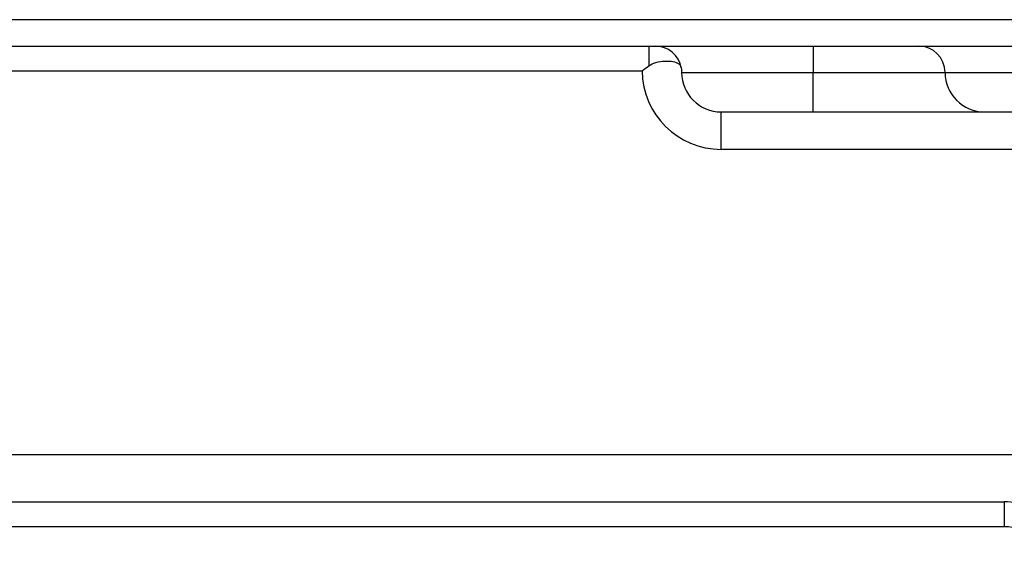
# Model space of a CAD drawing. Header units: millimetres. Extents: x -722 to 1902, y -809 to 1604.
# Tile 29 of 93: x -430 to -355, y 550 to 592. Entities that reach past the tile are written whole.
import ezdxf

# ---------------------------------------------------------------- set-up
doc = ezdxf.new("R2010")
doc.units = ezdxf.units.MM

msp = doc.modelspace()

# ---------------------------------------------------------------- linework, layer by layer
at = {"color": 7, "linetype": 'Continuous', "lineweight": 25}
for p, q in [((-320.332, 591.733), (-519.287, 591.733)), ((-457.31, 589.733), (-382.31, 589.733)), ((-382.31, 589.733), (-381.81, 589.733)), ((-382.31, 589.733), (-382.31, 588.233)), ((-381.81, 589.733), (-369.81, 589.733)), ((-369.81, 589.733), (-369.81, 587.733)), ((-369.81, 589.733), (-361.81, 589.733)), ((-361.81, 589.733), (-349.81, 589.733)), ((-382.81, 587.837), (-456.81, 587.837)), ((-379.81, 587.733), (-369.81, 587.733)), ((-369.81, 584.733), (-369.81, 587.733)), ((-369.81, 587.733), (-359.81, 587.733)), ((-359.81, 587.733), (-349.81, 587.733)), ((-376.81, 581.89), (-376.81, 584.733)), ((-376.81, 584.733), (-346.449, 584.733)), ((-346.449, 581.89), (-376.81, 581.89)), ((-502.837, 558.733), (-336.782, 558.733)), ((-484.31, 555.128), (-355.31, 555.128)), ((-355.31, 555.128), (-355.31, 553.233)), ((-355.31, 553.233), (-484.31, 553.233))]:
    msp.add_line(p, q, dxfattribs=at)
for centre, radius, start, end in [((-381.81, 587.733), 2, 9.76974, 90), ((-361.81, 587.733), 2, 0, 90), ((-376.81, 587.89), 6, 180.49978, 270), ((-376.81, 587.733), 3, 180, 270), ((-356.81, 587.733), 3, 180, 270), ((-355.31, 550.128), 5, 44.14988, 90), ((-355.31, 550.233), 3, 0, 90)]:
    msp.add_arc(centre, radius, start, end, dxfattribs=at)
for points, knots in [([(-382.31, 588.233), (-382.134, 588.328), (-381.73, 588.543), (-381.056, 588.61), (-380.436, 588.574), (-380.025, 588.42), (-379.875, 588.243), (-379.845, 588.1), (-379.839, 588.072)], [0, 0, 0, 0, 0.157335, 0.360401, 0.566737, 0.788148, 0.959168, 1, 1, 1, 1]), ([(-382.81, 587.837), (-382.807, 587.84), (-382.642, 587.975), (-382.474, 588.105), (-382.31, 588.233)], [0, 0, 0, 0, 0.0171, 1, 1, 1, 1]), ([(-379.839, 588.072), (-379.825, 587.961), (-379.81, 587.848), (-379.81, 587.735), (-379.81, 587.733)], [0, 0, 0, 0, 0.981889, 1, 1, 1, 1])]:
    msp.add_open_spline(points, degree=3, knots=knots, dxfattribs=at)

doc.saveas('drawing.dxf')
